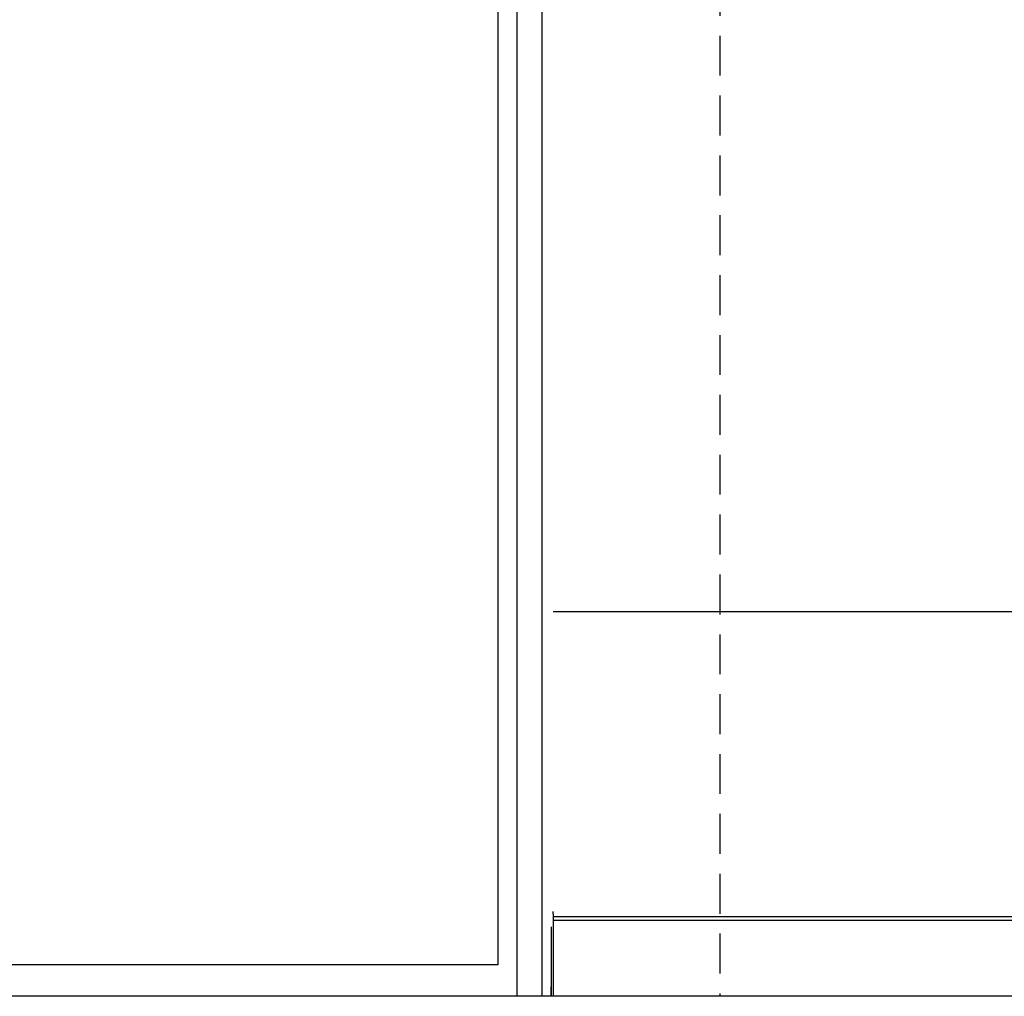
# Model space of a CAD drawing. Header units: millimetres. Extents: x -833 to 16580, y 400 to 6384.
# Tile 37 of 44: x 15761 to 15918, y 2096 to 2252. Entities that reach past the tile are written whole.
import ezdxf

# ---------------------------------------------------------------- set-up
doc = ezdxf.new("R2010")
doc.units = ezdxf.units.MM
doc.linetypes.add('NASCOSTA', pattern=[9.525, 6.35, -3.175])
doc.layers.add('arancio', color=40, linetype='Continuous')
doc.layers.add('nero', color=7, linetype='Continuous')

msp = doc.modelspace()

# ---------------------------------------------------------------- linework, layer by layer
at = {"color": 7, "linetype": 'Continuous', "lineweight": 25}
for p, q in [((16231.41, 2157.68), (15846.28, 2157.68)), ((15846.28, 2109.98), (15846.28, 2109.98)), ((15846.28, 2109.64), (15846.28, 2109.98)), ((15846.28, 2109.68), (15846.28, 2109.68)), ((15846.28, 2109.58), (15846.28, 2109.58)), ((15846.28, 2109.58), (15846.28, 2108.91)), ((15846.28, 2109.17), (16231.41, 2109.18)), ((15846.28, 2108.58), (15846.28, 2097.98)), ((15846.28, 2108.58), (15846.28, 2096.48)), ((15846.28, 2108.58), (16231.41, 2108.58)), ((16231.41, 2096.48), (15844.46, 2096.48))]:
    msp.add_line(p, q, dxfattribs=at)
for p, q in [((15845.96, 2107.52), (15845.96, 2096.48)), ((15845.96, 2096.48), (15845.96, 2097.98))]:
    msp.add_line(p, q)
at = {"color": 7, "linetype": 'Continuous', "lineweight": 25, "flags": 128}
for points in [[(15846.28, 2109.58), (15846.28, 2109.58), (15846.28, 2109.59), (15846.28, 2109.59), (15846.28, 2109.6), (15846.28, 2109.61), (15846.28, 2109.62), (15846.28, 2109.63), (15846.28, 2109.64)], [(15846.28, 2109.18), (15846.28, 2109.17), (15846.28, 2109.13), (15846.28, 2109.08), (15846.28, 2109), (15846.28, 2108.91), (15846.28, 2108.81), (15846.28, 2108.7), (15846.28, 2108.58)], [(15846.28, 2109.08), (15846.28, 2109.07), (15846.28, 2109.04), (15846.28, 2109), (15846.28, 2108.93), (15846.28, 2108.86), (15846.28, 2108.77), (15846.28, 2108.68), (15846.28, 2108.58)]]:
    msp.add_lwpolyline(points, dxfattribs=at)
at = {"layer": 'arancio', "linetype": 'NASCOSTA'}
for p, q in [((15872.76, 4211.48), (15872.76, 2096.48)), ((15872.76, 2096.48), (14988.16, 2096.48))]:
    msp.add_line(p, q, dxfattribs=at)
at = {"layer": 'nero'}
for p, q in [((15840.46, 4207.48), (15840.46, 2096.48)), ((15844.46, 4207.48), (15844.46, 2096.48)), ((15844.46, 2096.48), (15016.46, 2096.48)), ((15840.46, 2096.48), (15020.46, 2096.48))]:
    msp.add_line(p, q, dxfattribs=at)
msp.add_lwpolyline([(15023.46, 4204.48), (15837.46, 4204.48), (15837.46, 2101.48), (15023.46, 2101.48)], close=True, dxfattribs=at)

doc.saveas('drawing.dxf')
